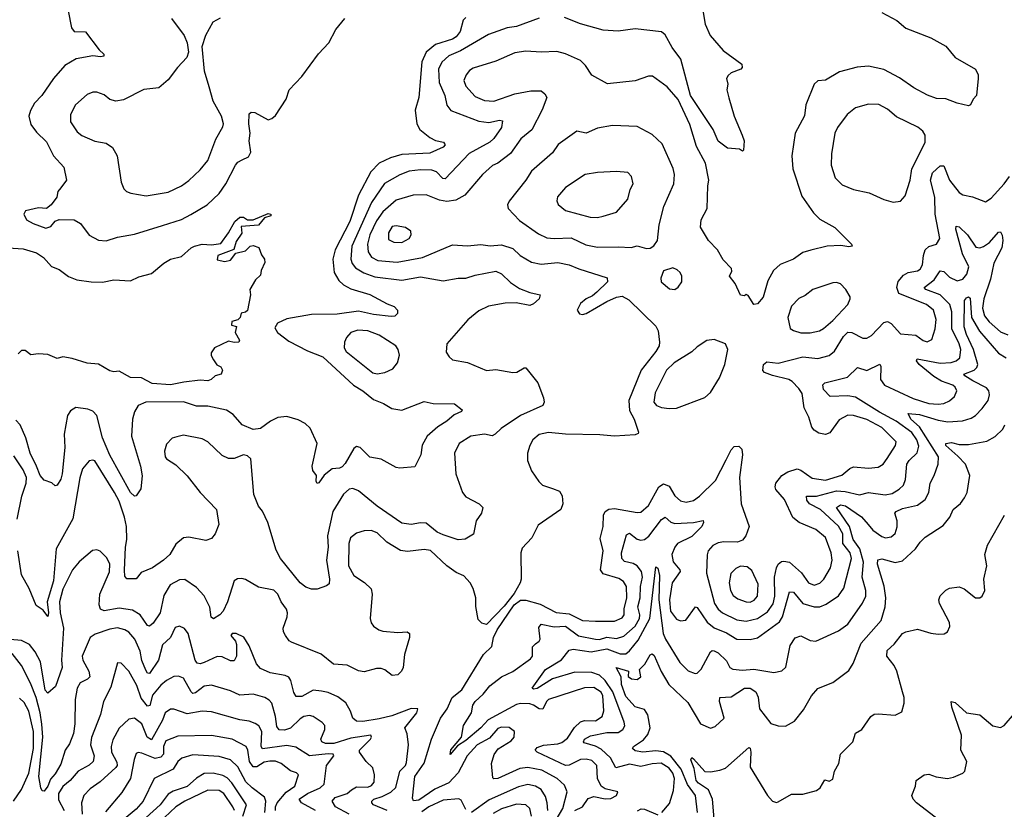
# Model space of a CAD drawing. Extents: x 1678759 to 1859541, y 384609 to 522867.
# Tile 161 of 256: x 1743236 to 1748466, y 459131 to 463328. Entities that reach past the tile are written whole.
import ezdxf

# ---------------------------------------------------------------- set-up
doc = ezdxf.new("R2010")
doc.units = 0

msp = doc.modelspace()

# ---------------------------------------------------------------- linework, layer by layer
at = {"layer": '0CON20XD'}
for points in [[(1747815, 463365.6), (1747895, 463323.1), (1747942.6, 463282.6), (1748075, 463232.5), (1748155, 463187.5), (1748205, 463127.5), (1748313.3, 463065), (1748326.7, 463035), (1748327.5, 463015), (1748317.5, 462925), (1748300, 462905), (1748286.7, 462875), (1748275, 462870), (1748215, 462884), (1748155, 462906.9), (1748105, 462910), (1748057.9, 462927.9), (1747985, 462965.7), (1747908.4, 463018.4), (1747825, 463063.2), (1747745, 463081.2), (1747684.7, 463075.3), (1747589.7, 463050.3), (1747515, 463006), (1747475, 463004), (1747456, 462985), (1747410.8, 462875), (1747405, 462817.5), (1747354.6, 462725.4), (1747336.5, 462605), (1747342.1, 462535), (1747390.7, 462390.7), (1747451.5, 462301.5), (1747485, 462268.1), (1747565, 462224.2), (1747653.8, 462135), (1747657.5, 462125), (1747639.4, 462120.6), (1747597.9, 462127.9), (1747525, 462124.7), (1747437.5, 462102.5), (1747395, 462090.6), (1747345, 462055.6), (1747275, 462026.9), (1747240, 461995), (1747208.9, 461941.1), (1747185, 461853.3), (1747155, 461817.5), (1747135, 461813.8), (1747105, 461862.5), (1747095, 461867.5), (1747085, 461860), (1747065, 461863.8), (1747036.5, 461926.5), (1747005.8, 461965), (1747018.5, 461991.5), (1747016.2, 462005), (1746972.7, 462052.7), (1746941.5, 462105), (1746893.9, 462155), (1746851.9, 462225), (1746855.6, 462265), (1746886.9, 462325), (1746890, 462445), (1746896.9, 462475), (1746878.5, 462565), (1746830.4, 462655), (1746795, 462770.8), (1746733.5, 462903.5), (1746675, 462972), (1746597.3, 463027.3), (1746575, 463028.8), (1746505, 463002.9), (1746357.4, 462987.4), (1746274, 463034), (1746241.1, 463085), (1746215, 463110.5), (1746135, 463146.9), (1746089.3, 463159.3), (1746005, 463155.5), (1745925, 463161.5), (1745865, 463152.7), (1745765, 463108.5), (1745645, 463071.3), (1745625, 463058.5), (1745606.5, 463035), (1745595.4, 463005), (1745605, 462974.4), (1745655, 462919.1), (1745705, 462898.4), (1745755, 462895.3), (1745865, 462933.8), (1745950.9, 462950.9), (1746005, 462949.6), (1746024.7, 462934.7), (1746035.6, 462915), (1746011.1, 462848.9), (1745956.3, 462743.7), (1745898.2, 462695), (1745842.4, 462617.6), (1745775.7, 462565), (1745747.1, 462552.9), (1745694.7, 462505.3), (1745600.6, 462395), (1745551.7, 462368.3), (1745505, 462362.3), (1745465, 462368.7), (1745395, 462397.9), (1745325, 462396.1), (1745235, 462369.7), (1745165, 462307.2), (1745131.2, 462258.8), (1745094.8, 462185), (1745083.3, 462135), (1745086.9, 462095), (1745105, 462066.1), (1745138, 462048), (1745240.9, 462039.1), (1745375, 462064.3), (1745535, 462131.9), (1745615, 462126.9), (1745685, 462133.6), (1745735, 462126.1), (1745795, 462130.9), (1745855, 462111.3), (1745894.8, 462074.8), (1745955, 462039.2), (1746005, 462029.3), (1746095, 462036.9), (1746155, 462025.3), (1746205, 462003.8), (1746357, 461957), (1746358, 461935), (1746300.8, 461879.2), (1746278.8, 461861.2), (1746244, 461845), (1746215, 461820), (1746197.5, 461785), (1746210, 461765), (1746225, 461761.2), (1746243.9, 461766.1), (1746355, 461830.8), (1746406.4, 461853.6), (1746435, 461858.1), (1746471.2, 461838.8), (1746615, 461698.8), (1746626.9, 461675), (1746634.4, 461615), (1746631.8, 461595), (1746615.4, 461565), (1746537.4, 461465), (1746470.7, 461305), (1746475, 461251.2), (1746498.9, 461205), (1746523.3, 461136.7), (1746521.2, 461128.8), (1746505, 461121.9), (1746395, 461113.8), (1746317.4, 461122.6), (1746135, 461125.7), (1746045, 461134.4), (1745995, 461122.9), (1745960.8, 461095), (1745944.6, 461065.4), (1745932.2, 461025), (1745933.3, 460985), (1745955, 460931.2), (1745993.2, 460873.2), (1746013.3, 460855), (1746065.7, 460835.7), (1746102.3, 460822.3), (1746117.7, 460797.7), (1746120, 460755), (1746110, 460725), (1745988.8, 460641.2), (1745955.5, 460574.5), (1745905, 460520), (1745897.5, 460495), (1745899.6, 460355), (1745894.5, 460335), (1745862.2, 460277.8), (1745809.2, 460210.8), (1745715, 460114.4), (1745690.6, 460120.6), (1745670.5, 460140.5), (1745658.8, 460208.8), (1745657.7, 460255), (1745644.6, 460305), (1745627.9, 460335), (1745595, 460371.8), (1745555, 460390), (1745504.8, 460424.8), (1745417.2, 460507.2), (1745385, 460512.8), (1745295, 460501.3), (1745257.6, 460507.6), (1745185, 460551.1), (1745135, 460600.5), (1745103.1, 460613.1), (1745065, 460612.1), (1745025, 460599.6), (1744992.9, 460575), (1744983.5, 460545), (1744981.6, 460425), (1745010.5, 460375), (1745067.6, 460337.6), (1745102.6, 460302.6), (1745107.1, 460275), (1745096.9, 460145), (1745102.8, 460122.8), (1745115.8, 460105), (1745143.8, 460085), (1745165, 460078.9), (1745245, 460070.6), (1745294, 460074), (1745305.7, 460065.7), (1745305.6, 460045), (1745279.5, 459955), (1745271.8, 459885), (1745264.2, 459865), (1745245, 459846.2), (1745215, 459842), (1745175, 459871.9), (1745155, 459879.1), (1745130.7, 459879.3), (1745065, 459862), (1745035, 459866.9), (1744975, 459897.5), (1744903.1, 459903.1), (1744836.7, 459956.7), (1744679.4, 460019.4), (1744667.1, 460027.1), (1744648, 460055), (1744637.5, 460075), (1744635.7, 460095), (1744657.1, 460155), (1744658.5, 460175), (1744652.7, 460195), (1744624.5, 460235), (1744607.1, 460275), (1744585, 460295.7), (1744505, 460312.5), (1744435, 460352), (1744415, 460357.5), (1744393.2, 460356.8), (1744374.2, 460345), (1744339.2, 460235), (1744316.6, 460185), (1744298.5, 460165), (1744265, 460144.4), (1744253.4, 460153.4), (1744246.2, 460206.2), (1744215.9, 460265.9), (1744175, 460310), (1744112.7, 460352.7), (1744085, 460350.9), (1744035.9, 460324.1), (1744002.2, 460267.8), (1743982.5, 460175), (1743945, 460121.1), (1743925, 460105.6), (1743915, 460108.6), (1743875.8, 460165.8), (1743835, 460190.3), (1743765, 460201.3), (1743685, 460186.8), (1743665.6, 460195), (1743657.8, 460217.8), (1743661.6, 460275), (1743713.1, 460393.1), (1743713.8, 460433.8), (1743698.3, 460468.3), (1743662.7, 460502.7), (1743645, 460510), (1743622.7, 460507.3), (1743552.4, 460447.6), (1743515.9, 460404.1), (1743465, 460302.2), (1743447.6, 460235), (1743451.6, 460175), (1743469, 460095), (1743458, 459925), (1743462.1, 459885), (1743425.4, 459784.6), (1743385, 459748.8), (1743371.8, 459765), (1743346.1, 459915), (1743317.7, 459967.7), (1743287.5, 460007.5), (1743245, 460028), (1743185.2, 460034.8)], [(1743494.1, 463375), (1743510.6, 463285), (1743525.8, 463265.8), (1743585, 463263.3), (1743658.3, 463168.3), (1743683.3, 463145), (1743682.5, 463135), (1743665, 463131.4), (1743625, 463136.9), (1743535, 463120), (1743475.6, 463085), (1743415, 463015.8), (1743352.5, 462925), (1743314.7, 462885), (1743292.5, 462845), (1743284.2, 462815), (1743295, 462771.1), (1743325, 462731.1), (1743378.5, 462678.5), (1743415, 462604), (1743470.8, 462545), (1743484, 462475), (1743455, 462434), (1743439.2, 462415), (1743433.3, 462385), (1743403.3, 462345), (1743377.5, 462325), (1743335, 462327.5), (1743267, 462313), (1743257.5, 462295), (1743272.5, 462265), (1743306.7, 462245), (1743375, 462220), (1743400.5, 462229.5), (1743425, 462256.7), (1743445, 462266.7), (1743525, 462264), (1743558, 462245), (1743605, 462182.9), (1743655, 462155.8), (1743695, 462153.3), (1743755, 462172.7), (1743845, 462188.9), (1743995, 462233.6), (1744095, 462266.9), (1744145, 462293.3), (1744231.4, 462345), (1744295, 462403.6), (1744330, 462455), (1744381.8, 462555), (1744395, 462570.4), (1744417.4, 462582.6), (1744451.4, 462598.6), (1744462.7, 462625), (1744455.4, 462685), (1744460, 462725), (1744452, 462775), (1744455, 462828), (1744465, 462837.5), (1744485, 462835.7), (1744555, 462795.8), (1744575, 462802.5), (1744595, 462819.2), (1744651.1, 462905), (1744667.1, 462955), (1744735, 463026.9), (1744823.3, 463146.7), (1744878.5, 463205), (1744914.7, 463275.3), (1744961.9, 463335)], [(1746862.3, 463387.7), (1746876, 463305), (1746902.5, 463245), (1746971.8, 463165), (1747072.3, 463092.3), (1747073.8, 463075), (1747066.7, 463065), (1747014.3, 463045.7), (1746998.3, 463031.7), (1746990.8, 463015), (1746997.5, 462985), (1746992.5, 462955), (1747002.1, 462912.1), (1747030.8, 462815), (1747073.8, 462715), (1747083.3, 462685), (1747080, 462635), (1747075, 462630), (1747059.3, 462639.3), (1746995, 462646), (1746945, 462682.9), (1746918.5, 462745), (1746798.8, 462925), (1746748.3, 463118.3), (1746701.3, 463181.3), (1746665, 463247.3), (1746645, 463263.3), (1746505, 463279.2), (1746415, 463266.5), (1746335, 463272.9), (1746214.3, 463305.7), (1746129.9, 463339.9)], [(1745605, 463340.5), (1745591.2, 463325), (1745575.8, 463265), (1745555, 463236.6), (1745535, 463224.8), (1745445, 463196.2), (1745394.5, 463155.5), (1745372.5, 463105), (1745356.1, 462915), (1745337.2, 462847.2), (1745345.5, 462775), (1745361.9, 462745), (1745415, 462701.5), (1745445, 462686.2), (1745487.1, 462677.1), (1745495, 462663.8), (1745485, 462650.6), (1745415, 462619.6), (1745265, 462611), (1745205, 462593.2), (1745145, 462565.3), (1745100.3, 462519.7), (1745036.2, 462395), (1744989, 462255), (1744911.6, 462105), (1744898.9, 462055), (1744905.3, 461985), (1744931.7, 461941.7), (1744955, 461919.5), (1744995, 461898.2), (1745095, 461868), (1745187.3, 461817.3), (1745224.5, 461804.5), (1745242, 461785), (1745243.3, 461766.7), (1745228, 461752), (1745209.7, 461750.3), (1745115, 461760.8), (1745035, 461779.7), (1744922.3, 461762.3), (1744785, 461761.1), (1744655, 461738.5), (1744605.8, 461715), (1744591.3, 461691.3), (1744604.3, 461665), (1744665, 461619.3), (1744765, 461568), (1744845.8, 461535.8), (1745008.8, 461385), (1745058.2, 461355), (1745115, 461308.9), (1745168.1, 461288.1), (1745212.4, 461262.4), (1745265, 461252.5), (1745385, 461298.1), (1745431.7, 461288.3), (1745545, 461286.2), (1745586.7, 461255), (1745582.5, 461245), (1745542.7, 461227.3), (1745505, 461194.2), (1745456, 461165), (1745400, 461115), (1745373.3, 461066.7), (1745367.1, 461015), (1745335, 460952.5), (1745255, 460944.4), (1745235, 460948.9), (1745155, 460992.9), (1745095, 461002.9), (1745044, 461055), (1745025, 461059.2), (1745010.2, 461049.8), (1744965, 460969.2), (1744948.7, 460951.3), (1744935, 460943.8), (1744895, 460941.1), (1744852.4, 460907.6), (1744825, 460867.5), (1744815, 460863.3), (1744810, 460875), (1744812.5, 460905), (1744792.3, 460932.3), (1744790, 460955), (1744815.6, 461075), (1744777.9, 461157.9), (1744752.6, 461182.6), (1744715, 461201.8), (1744655, 461218.4), (1744606.2, 461213.8), (1744568.8, 461195), (1744515.3, 461154.7), (1744475, 461149.3), (1744417.1, 461175), (1744370.5, 461230.5), (1744335, 461253.5), (1744235, 461274.6), (1744175, 461273.6), (1744105, 461296.7), (1743905, 461296), (1743865, 461278.1), (1743845, 461243.3), (1743834.8, 461205.2), (1743829, 461115), (1743876.6, 460955), (1743885.8, 460904.2), (1743880, 460835), (1743855, 460797.5), (1743845, 460796.2), (1743823.8, 460815), (1743715, 461013.8), (1743676.4, 461106.4), (1743645, 461224.6), (1743625, 461246.7), (1743598.3, 461258.3), (1743533.2, 461266.8), (1743505, 461249.2), (1743489.4, 461225), (1743471.9, 461125), (1743475.3, 461055), (1743461.5, 460915), (1743455, 460886.2), (1743435, 460853.8), (1743425, 460850), (1743405.8, 460865.8), (1743365, 460880), (1743345, 460906.2), (1743324.4, 460955.6), (1743292.3, 461025), (1743269.1, 461105), (1743237.8, 461175), (1743215, 461200)], [(1744042, 463335), (1744109.2, 463245), (1744126, 463205), (1744132.9, 463155), (1744123.4, 463126.6), (1744074, 463075), (1744025, 463008), (1743975, 462966.7), (1743895, 462957.3), (1743787, 462903), (1743745.7, 462894.3), (1743715, 462904.4), (1743685, 462928.9), (1743645, 462942.3), (1743625, 462942.3), (1743595, 462930.9), (1743531.4, 462875), (1743505.5, 462824.5), (1743505.6, 462785), (1743541.5, 462731.5), (1743565, 462712.2), (1743635, 462682.2), (1743695, 462671.4), (1743728.9, 462648.9), (1743753.1, 462605), (1743774.3, 462465), (1743789.1, 462429.1), (1743803.3, 462415), (1743825.5, 462405.5), (1743908, 462392), (1744025, 462411.5), (1744095, 462444.5), (1744135, 462473.3), (1744195, 462530), (1744235, 462580), (1744277.4, 462692.6), (1744315, 462758.8), (1744318.5, 462775), (1744308.5, 462815), (1744263.8, 462895), (1744242.1, 462972.1), (1744218, 463055), (1744204.2, 463185), (1744223.7, 463246.3), (1744262.6, 463317.4), (1744302.6, 463337.4)], [(1745995, 463336.8), (1745875, 463291.8)], [(1745875, 463291.8), (1745825.8, 463284.2), (1745725, 463249.6), (1745577.7, 463162.3), (1745515, 463135.8), (1745478, 463102), (1745460.5, 463065), (1745463.6, 462995), (1745493.4, 462925), (1745504.7, 462874.7), (1745525, 462845.6), (1745675, 462788.8), (1745727.4, 462782.6), (1745785, 462794.5), (1745800.3, 462790.3), (1745794.6, 462755), (1745754, 462696), (1745733.5, 462676.5), (1745623.6, 462616.4), (1745495, 462482.7), (1745483.3, 462485), (1745449.3, 462519.3), (1745425, 462528.8), (1745365, 462531.1), (1745303.9, 462523.9), (1745255.6, 462504.4), (1745173, 462457), (1745104, 462356), (1745000, 462125), (1744994.7, 462055), (1745002, 462032), (1745019.6, 462009.6), (1745063, 461983), (1745122.4, 461962.4), (1745265, 461944.1), (1745365, 461961.6), (1745485, 461940.9), (1745565, 461954.6), (1745605, 461954.7), (1745655, 461970.4), (1745765, 461990.8), (1745795, 461977.1), (1745842.1, 461932.1), (1745889.8, 461899.8), (1745945, 461878.2), (1745985, 461870), (1746000, 461865), (1745995.8, 461845), (1745965, 461817.8), (1745945, 461809.3), (1745873.2, 461823.2), (1745815, 461822.1), (1745726, 461805), (1745675, 461780.6), (1745616.2, 461733.8), (1745504.5, 461605), (1745501.7, 461561.7), (1745516.6, 461536.6), (1745535, 461520), (1745615, 461505.9), (1745715, 461463.8), (1745765, 461468.7), (1745855, 461452.5), (1745876.2, 461455), (1745915, 461477.5), (1745925, 461477.5), (1745987.9, 461397.9), (1746018.5, 461318.5), (1746021.4, 461295), (1746015, 461277.5), (1745896.4, 461225), (1745793.6, 461155), (1745760.6, 461125), (1745745, 461116.5), (1745705, 461124.6), (1745632.9, 461115), (1745570.4, 461075), (1745545.4, 461025), (1745552.3, 460915), (1745587.1, 460815), (1745605, 460792.5), (1745675.7, 460755.7), (1745696, 460735), (1745689.2, 460705), (1745661.1, 460665), (1745645.5, 460594.5), (1745602.6, 460567.4), (1745565, 460563.1), (1745485, 460589.7), (1745453.8, 460605), (1745395, 460653.1), (1745365.4, 460654.6), (1745315, 460644.5), (1745265, 460651.8), (1745135, 460742.7), (1745035, 460824.6), (1745005, 460836.6), (1744985, 460832.9), (1744955, 460806.5), (1744898.2, 460715), (1744871.1, 460585), (1744874.2, 460525), (1744865.3, 460455), (1744881.9, 460355), (1744879.4, 460330.6), (1744865, 460318.8), (1744815, 460302), (1744785, 460301.2), (1744755, 460311.9), (1744725, 460335.5), (1744621.8, 460465), (1744598.8, 460508.8), (1744554.2, 460655), (1744525.7, 460715.7), (1744505, 460742.5), (1744479.2, 460805), (1744463.3, 460995), (1744445, 461010), (1744425, 461015.7), (1744375, 460995.8), (1744345, 460995.8), (1744312, 461012), (1744235, 461083.8), (1744205, 461100.8), (1744105, 461119.2), (1744071.2, 461111.2), (1744045.9, 461104.1), (1744015, 461072.5), (1744005.8, 461035), (1744008, 461005), (1744015, 460993.8), (1744065, 460962.5), (1744125, 460903.1), (1744195, 460815.6), (1744280.6, 460725), (1744293.3, 460645), (1744274.6, 460595.4), (1744255, 460571.4), (1744225, 460559.4), (1744135, 460578.5), (1744106.4, 460573.6), (1744065, 460540.8), (1744032.7, 460485), (1743998.8, 460455), (1743940.6, 460415), (1743880.8, 460389.2), (1743855, 460356.7), (1743805, 460355.8), (1743795, 460371.2), (1743792.5, 460402.5), (1743796.9, 460525), (1743804.2, 460565.8), (1743803, 460635), (1743793.3, 460685), (1743765, 460768.9), (1743739.8, 460815), (1743635, 460982.9), (1743625, 460987.5), (1743605, 460982.9), (1743568.5, 460941.5), (1743555, 460893.3), (1743518.9, 460675), (1743429.7, 460515), (1743415.8, 460345), (1743381.8, 460235), (1743389.1, 460175), (1743385, 460156.2), (1743360.6, 460190.6), (1743323.9, 460213.9), (1743285.6, 460305), (1743245, 460378), (1743225.2, 460504.8)], [(1747875, 462358), (1747915, 462364), (1747938.3, 462391.7), (1747965.3, 462475), (1747974.1, 462535), (1748044.5, 462675), (1748045.6, 462715), (1748033.3, 462735), (1748007, 462757), (1747892.6, 462812.6), (1747845, 462853.1), (1747798.3, 462878.3), (1747745, 462878.9), (1747675, 462859.1), (1747631.5, 462825), (1747579.5, 462755), (1747565.5, 462725), (1747547.9, 462615), (1747545.5, 462555.5), (1747567, 462487), (1747605, 462450), (1747665, 462425.6), (1747748.3, 462408.3), (1747825, 462372.5), (1747875, 462358)], [(1746565, 462111.4), (1746585, 462114), (1746604.2, 462125.8), (1746624, 462155), (1746631.5, 462238.5), (1746657.9, 462335), (1746710.5, 462455), (1746714.6, 462505), (1746707.1, 462537.1), (1746648.3, 462668.3), (1746595, 462718.1), (1746515, 462760), (1746385, 462765.6), (1746305, 462751.4), (1746245, 462724.5), (1746195, 462735.6), (1746095.7, 462665), (1746065, 462621.4), (1745955, 462522.9), (1745924.7, 462475.3), (1745835, 462363.3), (1745827.5, 462345), (1745830.8, 462325), (1745890.9, 462260.9), (1745990.6, 462190.6), (1746035, 462168.8), (1746074.7, 462164.7), (1746165, 462169.4), (1746242.4, 462132.4), (1746305, 462118.7), (1746415, 462121.6), (1746483.4, 462116.6), (1746515, 462125.7), (1746565, 462111.4)], [(1747843.6, 460996.4), (1747887.9, 461065), (1747891.2, 461085), (1747815, 461160.3), (1747735, 461203.2), (1747665, 461224.7), (1747635, 461226.2), (1747588.5, 461201.5), (1747538.1, 461131.9), (1747515, 461124), (1747479.9, 461129.9), (1747455.8, 461145.8), (1747443.3, 461163.3), (1747427.3, 461215), (1747402.6, 461265), (1747391.7, 461341.7), (1747375, 461367.3), (1747339.1, 461405), (1747321.9, 461415), (1747235, 461436.3), (1747192.5, 461452.5), (1747183.3, 461463.3), (1747186.5, 461495), (1747205, 461510.5), (1747265, 461502.9), (1747395, 461536.7), (1747475, 461527.5), (1747535, 461542.9), (1747563.1, 461566.9), (1747611.2, 461645), (1747635, 461667.1), (1747655, 461666.5), (1747715, 461635.5), (1747735, 461635.5), (1747759.6, 461650.4), (1747825, 461718.2), (1747845, 461724.5), (1747865, 461713.5), (1747915, 461659.1), (1747995, 461651.6), (1748035, 461622.7), (1748055, 461615.5), (1748081.2, 461628.8), (1748097.5, 461685), (1748102.8, 461735), (1748089.6, 461785), (1748051.9, 461815), (1747905, 461873.5), (1747894.7, 461905), (1747902.4, 461937.6), (1747930.2, 461969.8), (1747955, 461984.6), (1748005, 461992.7), (1748018, 462002), (1748031.5, 462025), (1748035.9, 462075), (1748045.4, 462105), (1748065, 462122.5), (1748105, 462135.8), (1748123.3, 462165), (1748097.5, 462295), (1748095.8, 462385), (1748072.9, 462475), (1748083.8, 462515), (1748125, 462550.6), (1748145, 462552), (1748174.8, 462474.8), (1748225, 462409.2), (1748245, 462398), (1748297.3, 462387.3), (1748365, 462360.8), (1748395, 462380), (1748464.6, 462455), (1748492.3, 462495)], [(1746305, 462277.3), (1746335, 462284.5), (1746405, 462305.7), (1746465.4, 462374.6), (1746478.1, 462425), (1746494.4, 462455), (1746485.8, 462495), (1746466.5, 462516.5), (1746405, 462521.1), (1746304.5, 462515.5), (1746240, 462505), (1746135, 462435.7), (1746093, 462387), (1746088.6, 462365), (1746095.5, 462345.5), (1746135, 462314.5), (1746265, 462279.5), (1746305, 462277.3)], [(1743175, 462116), (1743255, 462110.4), (1743325, 462089.5), (1743362.3, 462065), (1743405, 462016.5), (1743445, 462000.6), (1743495, 461963.8), (1743540, 461945), (1743615, 461934.5), (1743675, 461932.9), (1743735.7, 461945.7), (1743825, 461940), (1743868.3, 461961.7), (1743935, 461980), (1744000.8, 462035), (1744036.7, 462055), (1744095, 462069.2), (1744146.2, 462115), (1744165, 462124.2), (1744205, 462135.8), (1744255, 462131.2), (1744305, 462138.8), (1744345.6, 462195), (1744378.1, 462255), (1744405, 462279.4), (1744425, 462278.6), (1744445, 462264.5), (1744476.2, 462263.8), (1744555, 462298.2), (1744570, 462295), (1744570, 462285), (1744535.5, 462274.5), (1744505, 462236.7), (1744411.4, 462228.6), (1744415.8, 462194.2), (1744385, 462150), (1744373.8, 462106.2), (1744287.5, 462075), (1744285, 462052.5), (1744325, 462043.3), (1744355, 462050)], [(1745265, 462143.9), (1745304.2, 462165), (1745314.3, 462185), (1745314, 462205), (1745284.3, 462224.3), (1745235, 462233.3), (1745215, 462228.2), (1745194.6, 462195), (1745195, 462160), (1745223.3, 462145), (1745265, 462143.9)], [(1748132.3, 461407.7), (1748091.7, 461431.7), (1748012.9, 461495), (1748000, 461515), (1748003.1, 461525), (1748125, 461503.2), (1748183.6, 461506.4), (1748209.5, 461515), (1748229.6, 461530.4), (1748234.7, 461575.3), (1748226.5, 461605), (1748187.6, 461685), (1748187.7, 461775), (1748176.3, 461815), (1748125.1, 461865.1), (1748048.5, 461895), (1748040, 461905), (1748093.2, 461945), (1748125, 461992.7), (1748145, 461989.3), (1748175, 461959.7), (1748215, 461940), (1748245, 461948.4), (1748265.7, 461975), (1748276.5, 462015), (1748243.1, 462083.1), (1748207.5, 462215), (1748210, 462230), (1748225, 462226.9), (1748269.6, 462185), (1748315, 462120), (1748335, 462115.3), (1748355, 462122.1), (1748386.8, 462143.2), (1748435, 462198.6), (1748445, 462200), (1748455, 462183.8), (1748458.1, 462155), (1748452.6, 462115), (1748409.3, 462035), (1748391.6, 461948.4), (1748356.5, 461845), (1748349, 461795), (1748360, 461755), (1748385, 461722), (1748445, 461669.6), (1748485, 461652.7)], [(1744355, 462050), (1744383, 462087), (1744435, 462100), (1744460, 462125), (1744475, 462127.5), (1744506.7, 462116.7), (1744519.3, 462079.3), (1744536.7, 462055), (1744537, 462037), (1744517.5, 461995), (1744515, 461970), (1744487.5, 461945), (1744457.5, 461895), (1744462.5, 461865), (1744445, 461782.5), (1744435, 461773.8), (1744411.7, 461768.3), (1744406.7, 461745), (1744395, 461732.5), (1744362.5, 461725), (1744360, 461705), (1744387, 461697), (1744380, 461665), (1744402.5, 461625), (1744400, 461615), (1744375, 461612.5), (1744345, 461620), (1744270, 461585), (1744253, 461557), (1744253, 461543), (1744265, 461520), (1744283.6, 461493.6), (1744305, 461482.5), (1744313.3, 461465), (1744306.7, 461445), (1744274.2, 461435.8), (1744253.3, 461415), (1744235, 461409.2), (1744195, 461412.5), (1744108.3, 461401.7), (1744037, 461387), (1743940, 461395), (1743882.5, 461425), (1743825, 461426.2), (1743765, 461460), (1743735, 461456.7), (1743715, 461462.5), (1743655, 461497.5), (1743595, 461502), (1743515, 461527.5), (1743465, 461536.7), (1743435, 461527.5), (1743423.3, 461533.3), (1743385, 461548.8), (1743335, 461552.5), (1743295, 461547.5), (1743265, 461570), (1743245, 461570), (1743227, 461553)], [(1746715, 461894.4), (1746733.6, 461906.4), (1746752.5, 461935), (1746752.5, 461965), (1746744.2, 461984.2), (1746728.8, 461998.8), (1746705, 462008.8), (1746655.8, 461994.2), (1746641.2, 461955), (1746643.3, 461935), (1746688.1, 461898.1), (1746715, 461894.4)], [(1747385, 461664.4), (1747435, 461664.5), (1747484.3, 461674.3), (1747505, 461686.5), (1747555, 461729.5), (1747634.2, 461815), (1747647.5, 461845), (1747646, 461855), (1747624.3, 461894.3), (1747595, 461924.2), (1747575, 461930.6), (1747555, 461928.9), (1747448, 461895), (1747407.4, 461862.6), (1747375, 461845.7), (1747335.7, 461805), (1747315.6, 461745), (1747327.8, 461687.8), (1747345, 461675.6), (1747385, 461664.4)], [(1747741.9, 460645), (1747767.1, 460615), (1747815, 460580.9), (1747835.3, 460574.7), (1747865, 460580), (1747885, 460597.1), (1747897, 460633), (1747895.9, 460665), (1747884.6, 460705), (1747890.5, 460715), (1747925, 460729.8), (1748005, 460747.9), (1748045, 460778.5), (1748064.6, 460815), (1748071.5, 460865), (1748093.6, 460905), (1748114.7, 460965.3), (1748115.3, 461005), (1748014.6, 461164.6), (1747969.5, 461205), (1747954.5, 461235.5), (1748015, 461230.3), (1748115, 461200.2), (1748165, 461191.6), (1748244.2, 461195.8), (1748289.6, 461210.4), (1748313.3, 461225), (1748348.7, 461261.3), (1748379.2, 461305), (1748386.6, 461335), (1748383.6, 461355), (1748370.9, 461370.9), (1748298.8, 461408.8), (1748256.4, 461435), (1748251.4, 461445), (1748305, 461465.8), (1748320, 461480), (1748325.2, 461495), (1748302.7, 461575), (1748264.5, 461655), (1748252.4, 461695), (1748253.8, 461835), (1748265, 461850), (1748275.6, 461855.6), (1748285, 461847.5), (1748291.2, 461745), (1748333.4, 461673.4), (1748435, 461555.8), (1748475, 461530.8)], [(1745135, 461446.2), (1745175, 461453.8), (1745217.6, 461472.4), (1745243.1, 461505), (1745252.9, 461545), (1745245.6, 461575), (1745233.1, 461595), (1745145, 461651.4), (1745085, 461675.2), (1745031.9, 461678.1), (1744994.2, 461665.8), (1744971.7, 461638.3), (1744961.3, 461615), (1744960, 461585), (1744970, 461565), (1745112, 461452), (1745135, 461446.2)], [(1746685, 461261.2), (1746725, 461264.2), (1746875, 461320), (1746905, 461345.9), (1746953.5, 461425), (1746981, 461495), (1746996.6, 461575), (1746984.2, 461605), (1746925, 461628.6), (1746885, 461622.5), (1746835, 461590), (1746806.7, 461563.3), (1746712.5, 461505), (1746671.2, 461465), (1746610.4, 461345), (1746603.6, 461295), (1746618, 461278), (1746645, 461267.2), (1746685, 461261.2)], [(1746184.8, 459125), (1746225.3, 459145), (1746255, 459188.2), (1746285, 459199.5), (1746345, 459186.4), (1746375, 459188.5), (1746406, 459205), (1746412.5, 459225), (1746345, 459240), (1746324.7, 459254.7), (1746304.8, 459294.8), (1746300.5, 459365), (1746275, 459390.2), (1746245, 459398.4), (1746215, 459396.8), (1746155, 459366), (1746135, 459363.7), (1745984.2, 459435), (1745974.3, 459445), (1745985, 459460.5), (1746017.3, 459472.7), (1746095, 459479.2), (1746115, 459485.9), (1746145, 459509.6), (1746183.5, 459566.5), (1746214.1, 459595.9), (1746235, 459603.3), (1746295, 459602.5), (1746330, 459625), (1746338.2, 459655), (1746332.7, 459735), (1746325, 459754.4), (1746285, 459778.6), (1746235, 459777.4), (1746045, 459715.3), (1746034, 459705), (1746015, 459663.5), (1745995, 459664.7), (1745965, 459685.8), (1745945, 459691.4), (1745896.5, 459693.5), (1745875, 459687.7), (1745723.5, 459606.5), (1745684.6, 459565), (1745605, 459496.9), (1745561.1, 459468.9), (1745523, 459423), (1745525, 459448.2), (1745582.5, 459515), (1745592.3, 459577.7), (1745635.6, 459645), (1745643.3, 459685), (1745654.6, 459705), (1745697, 459743), (1745733, 459787), (1745794.4, 459835.6), (1745855, 459864.7), (1745949.2, 459930.8), (1745960, 459945), (1745960, 459995), (1745975, 460011.5), (1745995.4, 460024.6), (1746000, 460035), (1745992.7, 460097.3), (1746005, 460116.2), (1746075, 460101.4), (1746135, 460105.2), (1746204.3, 460054.3), (1746295, 460035.2), (1746315, 460034.4), (1746355, 460047), (1746405, 460038.9), (1746445, 460051.2), (1746505, 460105.7), (1746527.5, 460145), (1746530.3, 460165), (1746518.4, 460208.4), (1746531.4, 460255), (1746534, 460316), (1746544.4, 460365), (1746539.4, 460395), (1746515.4, 460425.4), (1746495, 460437.3), (1746447.7, 460447.7), (1746433.8, 460463.8), (1746432.8, 460495), (1746459.6, 460590.4), (1746475, 460599.4), (1746515, 460567.5), (1746535, 460562), (1746555, 460564.7), (1746577.3, 460582.7), (1746645, 460671.5), (1746665, 460683.5), (1746695, 460658.2), (1746715, 460651.3), (1746815, 460655.3), (1746866.7, 460666.7), (1746868.6, 460655), (1746859.6, 460635), (1746805, 460581), (1746730.6, 460545), (1746714.8, 460525), (1746698.8, 460485), (1746707, 460447), (1746742.5, 460405), (1746744.5, 460395), (1746700.8, 460335), (1746686.6, 460245), (1746692.8, 460185), (1746725, 460142.3), (1746745, 460132.3), (1746773.4, 460136.6), (1746825, 460207.1), (1746835, 460203.3), (1746886.9, 460126.9), (1746925, 460096.4), (1746990.2, 460070.2), (1747045, 460036.3), (1747116.5, 460033.5), (1747155, 460042.1), (1747272.3, 460127.7), (1747286.9, 460155), (1747325, 460286.9), (1747345.4, 460285), (1747394.8, 460224.8), (1747455, 460207.6), (1747485, 460207.3), (1747519, 460221), (1747584, 460266), (1747613, 460307), (1747654.4, 460464.4), (1747647.4, 460495), (1747608.2, 460545), (1747607.1, 460595), (1747585, 460637), (1747488.9, 460725), (1747430, 460755), (1747416.4, 460775), (1747414.2, 460795), (1747468.8, 460795), (1747575, 460823.5), (1747620.5, 460820.5), (1747696.9, 460803.1), (1747745, 460815.5), (1747833.6, 460803.6), (1747869.7, 460810.3), (1747907.8, 460832.2), (1747930.4, 460855), (1747940.4, 460885), (1747948, 460965), (1747960.4, 460985), (1748003.6, 461026.4), (1748011.2, 461061.2), (1748000.5, 461095), (1747975, 461134.8), (1747891.8, 461195), (1747801.8, 461241.8), (1747675, 461321.5), (1747635, 461328.5), (1747541.2, 461325), (1747505, 461362), (1747502, 461388), (1747512.7, 461397.3), (1747632, 461428), (1747685, 461480), (1747735, 461463.3), (1747805, 461497.1), (1747809.5, 461485), (1747807.8, 461415), (1747828.9, 461385), (1747980.6, 461315), (1748065, 461288.4), (1748114.7, 461285.3), (1748145, 461289.1), (1748175, 461301.8), (1748200.5, 461325), (1748212.7, 461355), (1748204.6, 461375), (1748192.9, 461385), (1748132.3, 461407.7)], [(1746836.4, 459115), (1746825.5, 459205.5), (1746783.5, 459263.5), (1746749.4, 459345), (1746695, 459413.8), (1746655, 459436.8), (1746615, 459442.2), (1746544.8, 459434.8), (1746505, 459443.1), (1746490, 459455), (1746495.8, 459465), (1746549.6, 459500.4), (1746571.4, 459528.6), (1746585.2, 459565), (1746572.9, 459632.9), (1746555, 459661.8), (1746505, 459676.5), (1746455, 459731.8), (1746431.5, 459795), (1746430.5, 459835), (1746404.3, 459885), (1746469.4, 459865), (1746468.2, 459838.2), (1746484.7, 459824.7), (1746515, 459822.1), (1746535.3, 459834.7), (1746528.5, 459875), (1746556.5, 459903.5), (1746585, 459952.9), (1746595, 459958.1), (1746605, 459949.2), (1746643.3, 459863.3), (1746683.1, 459795), (1746785, 459700), (1746852.5, 459585), (1746905, 459562.9), (1746929.1, 459570.9), (1746977.1, 459615), (1746952.9, 459705), (1746954.5, 459725.5), (1747015, 459728.8), (1747084.8, 459775.2), (1747115.3, 459775.3), (1747145.3, 459755.3), (1747157.4, 459727.4), (1747164.8, 459664.8), (1747225, 459586.7), (1747265, 459574.3), (1747304.1, 459574.1), (1747350.7, 459599.3), (1747399.5, 459660.5), (1747441.1, 459735), (1747475.6, 459774.4), (1747504.6, 459785.4), (1747554.5, 459805.5), (1747640, 459870), (1747663.1, 459906.9), (1747704.7, 460015), (1747812.3, 460135), (1747832.7, 460207.3), (1747835.8, 460255), (1747827, 460317), (1747792.5, 460435), (1747793.4, 460456.6), (1747815, 460463.1), (1747885, 460443.9), (1747925, 460452.7), (1747993.6, 460515), (1748018.3, 460551.7), (1748045, 460577.5), (1748140.6, 460639.4), (1748175.7, 460685), (1748194.5, 460725.5), (1748233.2, 460756.8), (1748255, 460786.2), (1748267.8, 460815), (1748282.9, 460905), (1748258.8, 460965), (1748218.8, 461008.8), (1748155.6, 461065), (1748154.6, 461075.4), (1748185, 461081.2), (1748225, 461070), (1748275, 461070), (1748372, 461088), (1748416.4, 461113.6), (1748458.1, 461151.9), (1748467.7, 461175)], [(1746086.1, 459075), (1746121.2, 459135), (1746142.9, 459225), (1746128.9, 459258.9), (1746090, 459295), (1746009.9, 459339.9), (1745935, 459353.3), (1745892.2, 459347.8), (1745775, 459295.5), (1745755, 459293.3), (1745748.1, 459298.1), (1745742.5, 459375), (1745756.6, 459423.4), (1745777.9, 459452.1), (1745845.6, 459495), (1745861.5, 459515), (1745864.2, 459545), (1745835, 459565.4), (1745795, 459567.3), (1745775, 459560.4), (1745731, 459509), (1745665, 459473.3), (1745613, 459415), (1745563.9, 459326.1), (1745515, 459271.4), (1745441.1, 459238.9), (1745355, 459180.6), (1745326.9, 459176.9), (1745321.4, 459191.4), (1745335.3, 459305), (1745383.7, 459376.3), (1745422.9, 459505), (1745470.3, 459615), (1745506.1, 459665), (1745533.4, 459725), (1745584.4, 459765.6), (1745700, 459955), (1745743.8, 459996.2), (1745753.1, 460045), (1745772.7, 460085), (1745861.9, 460218.1), (1745895, 460243.8), (1745925, 460242.7), (1746001, 460221), (1746085, 460178.1), (1746155, 460170.2), (1746225, 460135.8), (1746295, 460130.6), (1746395, 460131.6), (1746435, 460149.5), (1746447.1, 460165), (1746447.1, 460197.1), (1746460.9, 460255), (1746458.1, 460315), (1746442.2, 460342.2), (1746418.3, 460358.3), (1746335, 460383), (1746320, 460405), (1746334.6, 460505), (1746319.2, 460570.8), (1746335.3, 460635), (1746336.6, 460695), (1746345.7, 460714.3), (1746365, 460726.9), (1746395, 460731), (1746515, 460708.2), (1746535, 460710.3), (1746575, 460745.4), (1746630, 460845), (1746655, 460860.8), (1746685, 460848.5), (1746715, 460798.1), (1746745, 460770.4), (1746776, 460764), (1746815, 460773.1), (1746847.1, 460795), (1746931.8, 460878.2), (1746988.5, 460988.5), (1747015, 461042), (1747030.3, 461059.7), (1747055, 461062), (1747070.8, 461045), (1747075.5, 461015), (1747059.3, 460895), (1747068.5, 460755), (1747110, 460635), (1747092.3, 460585), (1747075, 460561.2), (1747048, 460552), (1746975, 460553.6), (1746945, 460548), (1746916.9, 460533.1), (1746892.9, 460505), (1746886.6, 460483.4), (1746883, 460387), (1746925.5, 460225.5), (1746945, 460196), (1746969.6, 460175), (1747045, 460138), (1747095, 460131.1), (1747155, 460146.1), (1747208.5, 460181.5), (1747237, 460223), (1747246.5, 460265), (1747245.2, 460364.8), (1747256, 460414), (1747265, 460434.4), (1747282, 460448), (1747295, 460451.1), (1747325, 460444.4), (1747388.4, 460388.4), (1747425, 460335.6), (1747455, 460322.5), (1747485, 460333.8), (1747506.2, 460355), (1747542.3, 460415), (1747552, 460455), (1747545.9, 460495), (1747515, 460576.7), (1747465, 460619.1), (1747375.2, 460655.2), (1747342.8, 460682.8), (1747298.2, 460778.2), (1747251.9, 460831.9), (1747248, 460845), (1747252.7, 460865), (1747284.6, 460905), (1747315.6, 460925), (1747365, 460941.5), (1747385, 460934.6), (1747445, 460890.8), (1747515, 460880.2), (1747603.4, 460906.6), (1747645, 460942.3), (1747665, 460951.2), (1747745, 460945.3), (1747795, 460949.3), (1747821.5, 460965), (1747843.6, 460996.4)], [(1743223, 460673), (1743246.8, 460795), (1743270.1, 460865), (1743271.6, 460895), (1743255, 460935.9), (1743205, 461009.7)], [(1746646.4, 459115), (1746687.6, 459162.4), (1746708.3, 459231.7), (1746713.1, 459295), (1746705, 459322.7), (1746685, 459349.6), (1746643.8, 459376.2), (1746595, 459373.5), (1746535, 459358.9), (1746475, 459371), (1746402.7, 459352.7), (1746373.4, 459405), (1746325, 459451.6), (1746295, 459467.6), (1746234.7, 459484.7), (1746230.8, 459490.8), (1746235.6, 459505), (1746267.4, 459522.6), (1746355, 459539.7), (1746415, 459539.7), (1746438.5, 459555), (1746449.2, 459575), (1746446.9, 459595), (1746386.2, 459755), (1746345, 459815.2), (1746315.1, 459845.1), (1746275, 459858.5), (1746185, 459860.7), (1746065, 459825.3), (1745985, 459773.3), (1745965, 459770), (1745958.5, 459775), (1746029.2, 459875), (1746113.4, 459926.6), (1746155, 459977.8), (1746175, 459982.1), (1746271.6, 459968.4), (1746355, 459983.6), (1746425, 459958), (1746455, 459957.1), (1746475, 459972.9), (1746520.1, 460029.9), (1746581.9, 460145), (1746615, 460420), (1746625, 460412.5), (1746633.6, 460375), (1746629.7, 460245), (1746653.4, 460065), (1746665.8, 460035), (1746741.3, 459911.3), (1746787.2, 459867.2), (1746823.4, 459853.4), (1746835, 459855.6), (1746855, 459875.8), (1746905, 459968), (1746914.5, 459975.5), (1746925, 459974.4), (1746945, 459963.6), (1746990, 459920), (1747007.8, 459885), (1747024.4, 459875.6), (1747075, 459870.2), (1747135, 459877), (1747241.5, 459858.5), (1747283.3, 459866.7), (1747305, 459886.2), (1747327.4, 460002.6), (1747355, 460043.1), (1747385, 460052.9), (1747435, 460028.1), (1747465, 460025.6), (1747585, 460080), (1747634, 460116), (1747712.6, 460227.4), (1747730, 460265), (1747730.3, 460295), (1747710, 460365), (1747718, 460445), (1747697.5, 460515), (1747663.2, 460565), (1747643.6, 460635), (1747574.4, 460735), (1747595, 460749.5), (1747622.7, 460745), (1747706.5, 460686.5), (1747741.9, 460645)], [(1746933.8, 458975), (1746916, 459185), (1746895.2, 459235), (1746841.2, 459271.2), (1746829.7, 459285), (1746819.1, 459349.1), (1746800, 459395), (1746805, 459406), (1746815, 459400), (1746875, 459332.7), (1746905, 459330), (1746955, 459339.7), (1746985, 459350.7), (1747109.2, 459459.2), (1747115, 459456.7), (1747118.8, 459435), (1747115.6, 459355), (1747207.5, 459205), (1747235, 459174.2), (1747255, 459167.5), (1747265, 459170.8), (1747335, 459211.2), (1747395, 459212.5), (1747468, 459232), (1747487.5, 459245), (1747511.7, 459288.3), (1747535, 459281.2), (1747555, 459292.5), (1747564.2, 459335), (1747585.8, 459375), (1747596.2, 459425), (1747660.3, 459489.7), (1747675, 459536.2), (1747708, 459555), (1747756.2, 459625), (1747775, 459637.1), (1747795, 459639.4), (1747885, 459632.5), (1747920.8, 459649.2), (1747934.3, 459695), (1747934.4, 459725), (1747925.4, 459755.4), (1747895.3, 459865.3), (1747880.5, 459895), (1747840.8, 459945), (1747842.5, 459975), (1747880.2, 460009.8), (1747925, 460066), (1747942.5, 460075), (1748005, 460089.2), (1748075, 460066.9), (1748115, 460061.9), (1748145.7, 460064.3), (1748163.3, 460075), (1748176.1, 460103.9), (1748174, 460125), (1748121.9, 460225), (1748117.1, 460245), (1748124.2, 460265.8), (1748154.2, 460295.8), (1748175, 460306), (1748225, 460314.2), (1748253.2, 460303.2), (1748312.5, 460255), (1748335, 460256.2), (1748348.8, 460265), (1748361.4, 460295), (1748357.1, 460355), (1748373.5, 460425), (1748362.2, 460485), (1748375.6, 460535), (1748466.2, 460695)], [(1747115, 460232.8), (1747137.4, 460242.6), (1747155, 460264.3), (1747158.3, 460328.3), (1747125, 460400.6), (1747100.2, 460420.2), (1747065, 460424.4), (1747039.4, 460410.6), (1747012.7, 460385), (1747004.7, 460335), (1747010.4, 460295), (1747025, 460268.1), (1747050.1, 460250.1), (1747094.1, 460234.1), (1747115, 460232.8)], [(1745187.1, 459125), (1745115.6, 459155), (1745105.5, 459165), (1745105.5, 459175), (1745116.9, 459185), (1745160.9, 459199.1), (1745206.8, 459223.2), (1745233.2, 459246.8), (1745254.4, 459335), (1745285.3, 459365), (1745290.4, 459379.6), (1745300.3, 459475), (1745293.4, 459533.4), (1745280.8, 459565), (1745345.5, 459645), (1745350, 459665), (1745315, 459666.6), (1745211.8, 459628.2), (1745145, 459612.9), (1745058.6, 459598.6), (1745025, 459600), (1745005.6, 459615), (1744993.6, 459653.6), (1744968, 459698), (1744925, 459728.5), (1744875, 459752.1), (1744838.8, 459758.8), (1744795, 459763.9), (1744735, 459730.4), (1744705, 459731.9), (1744692.7, 459752.7), (1744676.5, 459816.5), (1744665, 459834.4), (1744645, 459843.2), (1744566.4, 459856.4), (1744515, 459880), (1744493.5, 459905), (1744455, 460000.8), (1744426.5, 460046.5), (1744385, 460065.7), (1744365, 460065.6), (1744358, 460055), (1744382.5, 460025), (1744387.2, 460007.2), (1744387.3, 459945), (1744375, 459920), (1744355, 459920.9), (1744311.3, 459941.3), (1744285, 459943.6), (1744215, 459911.6), (1744195, 459905.3), (1744177.7, 459907.7), (1744168.1, 459925), (1744130.5, 460065), (1744111.7, 460091.7), (1744085, 460105.6), (1744062.3, 460097.7), (1744036, 460045), (1743994.7, 460005), (1743973.8, 459925), (1743925, 459853.1), (1743915, 459854.4), (1743905, 459870.6), (1743885, 459922), (1743875, 459971.1), (1743847.6, 460035), (1743815, 460073.1), (1743795, 460085.3), (1743755.3, 460095.3), (1743715, 460089.7), (1743636.9, 460063.1), (1743609.4, 460045), (1743567.2, 459945), (1743570.6, 459925), (1743603.1, 459865), (1743607.9, 459835), (1743596.7, 459823.3), (1743556.8, 459803.2), (1743540.8, 459775), (1743531.2, 459715), (1743529.4, 459585), (1743522, 459535), (1743500.4, 459479.6), (1743478.1, 459445), (1743455, 459370.8), (1743425, 459319.2), (1743398.9, 459291.1), (1743384.5, 459255), (1743365, 459227.5), (1743355, 459230), (1743348.1, 459245), (1743336.7, 459305), (1743359.4, 459515), (1743353.9, 459583.9), (1743344.7, 459645), (1743322.9, 459725), (1743292.7, 459802.7), (1743244.7, 459895), (1743195, 459958.7)], [(1744985.5, 459105.5), (1744913.8, 459145), (1744895.5, 459175), (1744910.6, 459195), (1744974.5, 459215), (1744997.9, 459235), (1745025, 459251), (1745085, 459249.2), (1745105, 459257.5), (1745119.2, 459275), (1745120.6, 459315), (1745111.7, 459351.7), (1745076.1, 459386.1), (1745041.1, 459435), (1745041.5, 459445), (1745098.5, 459505), (1745104.5, 459515), (1745100, 459525), (1744995, 459509.9), (1744905, 459481.9), (1744860.9, 459480.9), (1744840.8, 459490.8), (1744836.1, 459505), (1744855.9, 459555), (1744856.4, 459576.4), (1744842.9, 459592.9), (1744793.8, 459625), (1744775, 459629.3), (1744745, 459625.3), (1744725, 459612.9), (1744675, 459562.1), (1744642.9, 459552.9), (1744613.6, 459553.6), (1744601.5, 459571.5), (1744594.8, 459625), (1744575.3, 459695), (1744561.5, 459711.5), (1744538, 459725), (1744475, 459743.6), (1744405, 459737.3), (1744355, 459760.3), (1744255, 459792.1), (1744215, 459785.3), (1744169.7, 459750.3), (1744155, 459747.1), (1744145.7, 459755.7), (1744105, 459827.8), (1744079.3, 459839.3), (1744055, 459837.3), (1744015, 459816.8), (1743985, 459792), (1743941.1, 459738.9), (1743927.1, 459682.9), (1743915, 459679.1), (1743881.3, 459721.3), (1743858.8, 459788.8), (1743815, 459865.8), (1743775, 459908.8), (1743755, 459910), (1743719.5, 459780.5), (1743681.8, 459705), (1743665.4, 459635), (1743617.5, 459512.5), (1743612.2, 459475), (1743631.1, 459415), (1743626.2, 459385), (1743605, 459365.3), (1743546.3, 459333.7), (1743504.2, 459285), (1743465, 459253.1), (1743441.2, 459215), (1743442.1, 459182.1), (1743471.2, 459125)], [(1743202.7, 459175), (1743245, 459237.6), (1743285, 459322.7), (1743309.9, 459455), (1743308.3, 459545), (1743285, 459652.2), (1743259, 459699), (1743235, 459722.5)], [(1748144.2, 459055), (1748000, 459165), (1747980.8, 459185), (1747974, 459205), (1747993.3, 459255), (1747997.5, 459285), (1748040, 459315), (1748065, 459318.8), (1748103.3, 459303.3), (1748164.3, 459295.7), (1748195, 459301.4), (1748245.6, 459324.4), (1748255.8, 459335), (1748265.8, 459385), (1748233.8, 459445), (1748238.9, 459525), (1748187.1, 459675), (1748182.5, 459705), (1748205, 459700), (1748265, 459644.3), (1748335, 459634), (1748405, 459576), (1748445, 459566), (1748465, 459576.2), (1748518.9, 459641.1)], [(1744807.2, 459125), (1744733.2, 459165), (1744719.6, 459185), (1744765, 459214.8), (1744831.8, 459245), (1744852.7, 459265), (1744865.2, 459365), (1744903.6, 459415), (1744900.8, 459425), (1744874.1, 459425.9), (1744774.8, 459414.8), (1744702.4, 459462.4), (1744655, 459471.4), (1744525, 459453.5), (1744518.6, 459465), (1744521.6, 459545), (1744505.2, 459575.2), (1744487.3, 459587.3), (1744455, 459600), (1744405, 459606.6), (1744255, 459648.7), (1744205, 459653.3), (1744125, 459639), (1744055, 459662.9), (1744036.4, 459663.6), (1744008.5, 459645), (1743994.8, 459605), (1743935, 459500.4), (1743913.1, 459515), (1743884.6, 459585), (1743845, 459616.4), (1743815, 459610), (1743765, 459562.5), (1743729.9, 459500.1), (1743721.2, 459465), (1743724.2, 459435), (1743752.3, 459382.3), (1743753.6, 459365), (1743746.7, 459353.3), (1743662.5, 459277.5), (1743609.4, 459240.6), (1743575.9, 459204.1), (1743564.1, 459165.9), (1743568.3, 459105)], [(1744594, 459125), (1744594.3, 459145), (1744603.8, 459165), (1744651.7, 459221.7), (1744696.6, 459255), (1744716.4, 459315), (1744706, 459325), (1744675, 459336.1), (1744625, 459375.8), (1744595, 459387), (1744565, 459388.1), (1744535, 459381.3), (1744495, 459358), (1744475, 459357.7), (1744457.2, 459385), (1744448, 459445), (1744438.7, 459465), (1744365, 459504.1), (1744255, 459524.1), (1744075, 459519.7), (1744011.9, 459495), (1744000, 459465), (1744000.3, 459425), (1743985, 459409), (1743955, 459401.6), (1743885, 459430.4), (1743865, 459433.1), (1743855, 459427.5), (1743843.4, 459396.6), (1743823.9, 459295), (1743778.9, 459221.1), (1743691.3, 459118.7)], [(1744537.3, 459115), (1744542.5, 459175), (1744535.9, 459195.9), (1744470, 459245), (1744437.7, 459277.7), (1744395, 459357.5), (1744355.2, 459395.2), (1744295, 459412.1), (1744155, 459421.6), (1744096.7, 459403.3), (1744076.4, 459385), (1744051.1, 459345), (1743950, 459295), (1743891.1, 459175), (1743855, 459132.4), (1743779.3, 459070.7)], [(1744421.3, 459095), (1744440.5, 459155), (1744362.7, 459272.7), (1744338.3, 459298.3), (1744315, 459310.7), (1744264, 459324), (1744215, 459321.1), (1744175, 459296.6), (1744125, 459252.6), (1744051.3, 459228.7), (1744025, 459211.8), (1743982, 459155), (1743870.2, 459055)], [(1744376.3, 459125), (1744367.2, 459145), (1744320.3, 459215), (1744295, 459231.2), (1744235, 459232.5), (1744113.8, 459175), (1744065, 459144.8), (1743945, 459031.2)], [(1746041, 459125), (1746038, 459165), (1746028.9, 459198.9), (1746005, 459236.2), (1745975, 459254.7), (1745935, 459262.5), (1745885, 459251.4), (1745728.8, 459181.2), (1745635, 459114.5)], [(1745605, 459130.4), (1745579.9, 459179.9), (1745567.6, 459187.6), (1745485, 459180.7), (1745408.2, 459145), (1745371.7, 459118.3)], [(1745954.3, 459095), (1745945.2, 459135.2), (1745925, 459155.3), (1745875, 459158.1), (1745795, 459133.7), (1745751.1, 459108.9)], [(1746517.4, 459122.6), (1746536.8, 459133.2), (1746555, 459131.8), (1746625, 459102.5)]]:
    msp.add_lwpolyline(points, dxfattribs=at)

doc.saveas('drawing.dxf')
